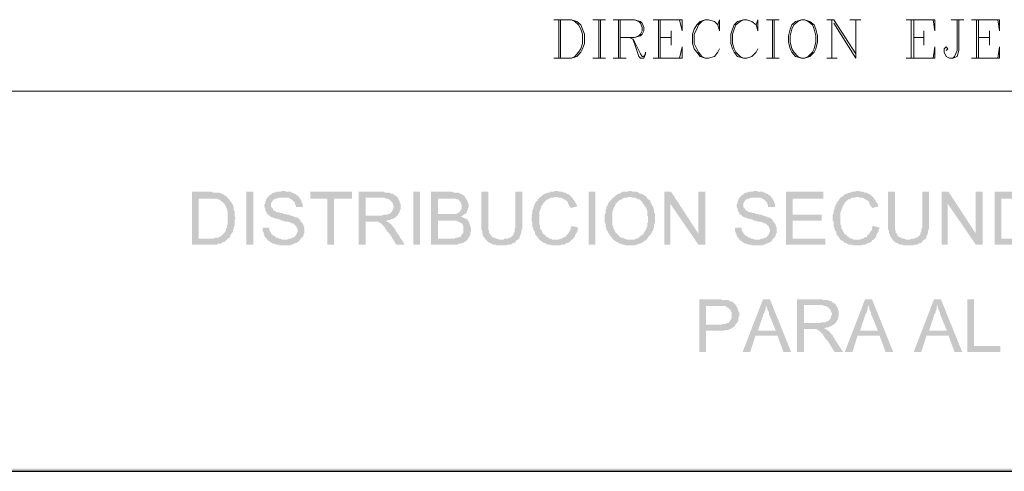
# Model space of a CAD drawing. Header units: millimetres. Extents: x 7 to 3083, y -677 to 294.
# Tile 143 of 256: x 1338 to 1387, y -337 to -314. Entities that reach past the tile are written whole.
import ezdxf

# ---------------------------------------------------------------- set-up
doc = ezdxf.new("R2010")
doc.units = ezdxf.units.MM
for name, color, linetype, lineweight in [('DGE_CONTORNOS', 7, 'Continuous', 0), ('DGE_DATOS', 7, 'Continuous', 0), ('DGE_RELLENO', 7, 'Continuous', 0)]:
    doc.layers.add(name, color=color, linetype=linetype, lineweight=lineweight)

# ---------------------------------------------------------------- blocks, each defined once
blk = doc.blocks.new('DGE_BT_015')
at = {"layer": 'DGE_RELLENO', "true_color": 0x000000}
for points in [[(70.6967, 17.1733), (70.612, 17.1733), (70.5697, 17.131), (70.358, 17.131), (70.2733, 17.0886), (70.231, 17.0886), (70.1463, 17.0463), (70.104, 17.0039), (70.0193, 16.9616), (69.977, 16.9193), (69.9347, 16.8769), (69.8923, 16.7923), (69.85, 16.7923), (69.85, 16.7076), (69.8077, 16.6653), (69.8077, 16.5806), (69.7653, 16.4959), (69.7653, 16.3689), (69.8077, 16.3266), (69.8077, 16.2419), (69.85, 16.1573), (69.85, 16.115), (69.8923, 16.115), (69.8923, 16.0303), (69.977, 15.988), (70.0193, 15.9456), (70.0617, 15.9033), (70.1463, 15.8609), (70.1887, 15.8609), (70.2733, 15.8186), (70.3157, 15.8186), (70.4003, 15.7763), (70.485, 15.7763), (70.5697, 15.7339), (70.6543, 15.6916), (70.6967, 15.6916), (70.8237, 15.6493), (70.9507, 15.6493), (71.0353, 15.607), (71.0777, 15.607), (71.12, 15.5646), (71.2047, 15.5646), (71.247, 15.5223), (71.2893, 15.4799), (71.3317, 15.4376), (71.374, 15.3953), (71.374, 15.3529), (71.4163, 15.2683), (71.4163, 15.1413), (71.374, 15.0566), (71.3317, 14.972), (71.2893, 14.9296), (71.247, 14.8873), (71.2047, 14.8449), (71.12, 14.8449), (71.0777, 14.8026), (70.993, 14.8026), (70.9083, 14.7603), (69.8923, 14.7603), (69.9347, 14.7179), (70.0193, 14.6756), (70.0617, 14.6333), (70.1463, 14.5909), (70.1887, 14.5486), (70.2733, 14.5486), (70.358, 14.5063), (70.485, 14.5063), (70.5273, 14.464), (70.7813, 14.464), (71.0353, 14.464), (71.0777, 14.5063), (71.1623, 14.5063), (71.2047, 14.5486), (71.2893, 14.5486), (71.2893, 14.5909), (71.374, 14.5909), (71.4163, 14.6333), (71.501, 14.6756), (71.5433, 14.7603), (71.5857, 14.8026), (71.628, 14.8449), (71.6703, 14.8873), (71.7127, 14.972), (71.7127, 15.0143), (71.755, 15.0989), (71.755, 15.3529), (71.7127, 15.4376), (71.7127, 15.4799), (71.6703, 15.5646), (71.628, 15.607), (71.5857, 15.6493), (71.5433, 15.7339), (71.501, 15.7763), (71.4587, 15.8186), (71.374, 15.8609), (71.2893, 15.8609), (71.2893, 15.9033), (71.2047, 15.9033), (71.12, 15.9456), (71.0777, 15.9456), (70.993, 15.988), (70.9083, 15.988), (70.8237, 16.0303), (70.739, 16.0303), (70.6543, 16.0726), (70.5697, 16.0726), (70.485, 16.115), (70.4003, 16.115), (70.3157, 16.1573), (70.2733, 16.1996), (70.231, 16.1996), (70.1887, 16.2419), (70.1887, 16.2843), (70.1463, 16.3266), (70.104, 16.3689), (70.104, 16.5806), (70.1463, 16.623), (70.1887, 16.7076), (70.231, 16.7499), (70.2733, 16.7499), (70.3157, 16.7923), (70.4003, 16.7923), (70.4427, 16.8346), (71.501, 16.8346), (71.4587, 16.9193), (71.374, 16.9616), (71.3317, 17.0039), (71.2893, 17.0463), (71.2047, 17.0463), (71.2047, 17.0886), (71.12, 17.0886), (71.0777, 17.131), (70.866, 17.131), (70.7813, 17.1733)], [(84.2857, 17.1733), (84.201, 17.1733), (84.1587, 17.131), (83.9893, 17.131), (83.947, 17.0886), (83.8623, 17.0886), (83.7777, 17.0463), (83.7353, 17.0463), (83.6507, 17.0039), (83.6083, 16.9616), (83.566, 16.9193), (83.4813, 16.8769), (83.439, 16.8346), (83.3967, 16.7923), (83.3543, 16.7076), (83.312, 16.6653), (83.2697, 16.623), (83.2273, 16.5383), (83.185, 16.4536), (83.185, 16.4113), (83.1427, 16.3266), (83.1427, 16.2843), (83.1003, 16.1996), (83.1003, 16.0726), (83.058, 15.988), (83.058, 15.6916), (83.1003, 15.607), (83.1003, 15.3953), (83.1427, 15.3106), (83.1427, 15.2683), (83.185, 15.1836), (83.2273, 15.1413), (83.2273, 15.0566), (83.2697, 14.972), (83.312, 14.9296), (83.3543, 14.8873), (83.3967, 14.8026), (83.439, 14.7603), (83.4813, 14.7179), (84.2857, 14.7603), (84.074, 14.7603), (84.0317, 14.8026), (83.947, 14.8026), (83.9047, 14.8449), (83.82, 14.8873), (83.7777, 14.9296), (83.7353, 14.972), (83.693, 15.0143), (83.6083, 15.0566), (83.6083, 15.0989), (83.566, 15.1836), (83.5237, 15.2683), (83.4813, 15.3106), (83.4813, 15.4376), (83.439, 15.5223), (83.439, 16.115), (83.4813, 16.1996), (83.4813, 16.2419), (83.5237, 16.3266), (83.5237, 16.3689), (83.566, 16.4536), (83.6083, 16.4959), (83.6507, 16.5806), (83.693, 16.623), (83.7353, 16.6653), (83.7777, 16.7076), (83.82, 16.7499), (83.8623, 16.7499), (83.947, 16.7923), (83.9893, 16.8346), (84.1587, 16.8346), (84.201, 16.8769), (85.0477, 16.8769), (85.0053, 16.9193), (84.963, 16.9616), (84.9207, 17.0039), (84.8783, 17.0039), (84.7937, 17.0463), (84.7513, 17.0886), (84.6667, 17.0886), (84.582, 17.131), (84.455, 17.131), (84.3703, 17.1733)], [(87.9687, 17.1733), (87.884, 17.1733), (87.7993, 17.131), (87.5877, 17.131), (87.503, 17.0886), (87.4607, 17.0463), (87.376, 17.0463), (87.3337, 17.0039), (87.249, 16.9616), (87.2067, 16.9193), (87.1643, 16.8769), (88.011, 16.8769), (88.0957, 16.8346), (88.2227, 16.8346), (88.3073, 16.7923), (88.3497, 16.7499), (88.4343, 16.7499), (88.4767, 16.7076), (88.519, 16.6653), (88.5613, 16.623), (88.6037, 16.5383), (88.646, 16.4959), (88.6883, 16.4113), (88.7307, 16.3689), (88.773, 16.3266), (88.773, 16.2419), (88.8153, 16.1996), (88.8153, 15.9456), (88.8577, 15.9033), (88.8577, 15.6493), (88.8153, 15.5646), (88.8153, 15.4376), (88.773, 15.3529), (88.773, 15.3106), (88.7307, 15.2259), (88.6883, 15.1836), (88.6883, 15.1413), (88.646, 15.0989), (88.6037, 15.0143), (88.519, 14.972), (88.4767, 14.9296), (88.4343, 14.8873), (88.3497, 14.8449), (88.3073, 14.8026), (88.2227, 14.8026), (88.1803, 14.7603), (87.9687, 14.7603), (88.773, 14.7603), (88.8153, 14.8026), (88.8577, 14.8449), (88.9, 14.9296), (88.9423, 14.972), (88.9847, 15.0143), (89.027, 15.0989), (89.0693, 15.1836), (89.1117, 15.2259), (89.1117, 15.3106), (89.154, 15.3529), (89.154, 15.5223), (89.1963, 15.5646), (89.1963, 16.0303), (89.154, 16.115), (89.154, 16.2419), (89.1117, 16.3266), (89.1117, 16.3689), (89.0693, 16.4536), (89.027, 16.4959), (89.027, 16.5383), (88.9847, 16.5806), (88.9847, 16.6653), (88.9423, 16.7076), (88.8577, 16.7499), (88.8153, 16.7923), (88.773, 16.8769), (88.7307, 16.9193), (88.646, 16.9616), (88.6037, 17.0039), (88.5613, 17.0039), (88.519, 17.0463), (88.4343, 17.0463), (88.392, 17.0886), (88.3073, 17.131), (88.0957, 17.131), (88.011, 17.1733)], [(94.1917, 17.1733), (94.107, 17.1733), (94.0647, 17.131), (93.853, 17.131), (93.7683, 17.0886), (93.726, 17.0886), (93.6413, 17.0463), (93.599, 17.0039), (93.5143, 16.9616), (93.472, 16.9193), (93.4297, 16.8769), (93.3873, 16.7923), (93.345, 16.7923), (93.345, 16.7076), (93.3027, 16.6653), (93.3027, 16.5806), (93.2603, 16.4959), (93.2603, 16.3689), (93.3027, 16.3266), (93.3027, 16.2419), (93.345, 16.1573), (93.345, 16.115), (93.3873, 16.115), (93.3873, 16.0303), (93.472, 15.988), (93.5143, 15.9456), (93.5567, 15.9033), (93.6413, 15.8609), (93.6837, 15.8609), (93.7683, 15.8186), (93.8107, 15.8186), (93.8953, 15.7763), (93.98, 15.7763), (94.0647, 15.7339), (94.1493, 15.6916), (94.1917, 15.6916), (94.3187, 15.6493), (94.4457, 15.6493), (94.5303, 15.607), (94.5727, 15.607), (94.615, 15.5646), (94.6997, 15.5646), (94.742, 15.5223), (94.7843, 15.4799), (94.8267, 15.4376), (94.869, 15.3953), (94.869, 15.3529), (94.9113, 15.2683), (94.9113, 15.1413), (94.869, 15.0566), (94.8267, 14.972), (94.7843, 14.9296), (94.742, 14.8873), (94.6997, 14.8449), (94.615, 14.8449), (94.5727, 14.8026), (94.488, 14.8026), (94.4033, 14.7603), (93.3873, 14.7603), (93.4297, 14.7179), (93.5143, 14.6756), (93.5567, 14.6333), (93.6413, 14.5909), (93.6837, 14.5486), (93.7683, 14.5486), (93.853, 14.5063), (93.98, 14.5063), (94.0223, 14.464), (94.2763, 14.464), (94.5303, 14.464), (94.5727, 14.5063), (94.6573, 14.5063), (94.6997, 14.5486), (94.7843, 14.5486), (94.7843, 14.5909), (94.869, 14.5909), (94.9113, 14.6333), (94.996, 14.6756), (95.0383, 14.7603), (95.0807, 14.8026), (95.123, 14.8449), (95.1653, 14.8873), (95.2077, 14.972), (95.2077, 15.0143), (95.25, 15.0989), (95.25, 15.3529), (95.2077, 15.4376), (95.2077, 15.4799), (95.1653, 15.5646), (95.123, 15.607), (95.0807, 15.6493), (95.0383, 15.7339), (94.996, 15.7763), (94.9537, 15.8186), (94.869, 15.8609), (94.7843, 15.8609), (94.7843, 15.9033), (94.6997, 15.9033), (94.615, 15.9456), (94.5727, 15.9456), (94.488, 15.988), (94.4033, 15.988), (94.3187, 16.0303), (94.234, 16.0303), (94.1493, 16.0726), (94.0647, 16.0726), (93.98, 16.115), (93.8953, 16.115), (93.8107, 16.1573), (93.7683, 16.1996), (93.726, 16.1996), (93.6837, 16.2419), (93.6837, 16.2843), (93.6413, 16.3266), (93.599, 16.3689), (93.599, 16.5806), (93.6413, 16.623), (93.6837, 16.7076), (93.726, 16.7499), (93.7683, 16.7499), (93.8107, 16.7923), (93.8953, 16.7923), (93.9377, 16.8346), (94.996, 16.8346), (94.9537, 16.9193), (94.869, 16.9616), (94.8267, 17.0039), (94.7843, 17.0463), (94.6997, 17.0463), (94.6997, 17.0886), (94.615, 17.0886), (94.5727, 17.131), (94.361, 17.131), (94.2763, 17.1733)], [(99.2717, 17.1733), (99.187, 17.1733), (99.1447, 17.131), (98.9753, 17.131), (98.933, 17.0886), (98.8483, 17.0886), (98.7637, 17.0463), (98.7213, 17.0463), (98.6367, 17.0039), (98.5943, 16.9616), (98.552, 16.9193), (98.4673, 16.8769), (98.425, 16.8346), (98.3827, 16.7923), (98.3403, 16.7076), (98.298, 16.6653), (98.2557, 16.623), (98.2133, 16.5383), (98.171, 16.4536), (98.171, 16.4113), (98.1287, 16.3266), (98.1287, 16.2843), (98.0863, 16.1996), (98.0863, 16.0726), (98.044, 15.988), (98.044, 15.6916), (98.0863, 15.607), (98.0863, 15.3953), (98.1287, 15.3106), (98.1287, 15.2683), (98.171, 15.1836), (98.2133, 15.1413), (98.2133, 15.0566), (98.2557, 14.972), (98.298, 14.9296), (98.3403, 14.8873), (98.3827, 14.8026), (98.425, 14.7603), (98.4673, 14.7179), (99.2717, 14.7603), (99.06, 14.7603), (99.0177, 14.8026), (98.933, 14.8026), (98.8907, 14.8449), (98.806, 14.8873), (98.7637, 14.9296), (98.7213, 14.972), (98.679, 15.0143), (98.5943, 15.0566), (98.5943, 15.0989), (98.552, 15.1836), (98.5097, 15.2683), (98.4673, 15.3106), (98.4673, 15.4376), (98.425, 15.5223), (98.425, 16.115), (98.4673, 16.1996), (98.4673, 16.2419), (98.5097, 16.3266), (98.5097, 16.3689), (98.552, 16.4536), (98.5943, 16.4959), (98.6367, 16.5806), (98.679, 16.623), (98.7213, 16.6653), (98.7637, 16.7076), (98.806, 16.7499), (98.8483, 16.7499), (98.933, 16.7923), (98.9753, 16.8346), (99.1447, 16.8346), (99.187, 16.8769), (100.0337, 16.8769), (99.9913, 16.9193), (99.949, 16.9616), (99.9067, 17.0039), (99.8643, 17.0039), (99.7797, 17.0463), (99.7373, 17.0886), (99.6527, 17.0886), (99.568, 17.131), (99.441, 17.131), (99.3563, 17.1733)], [(67.056, 17.131), (66.167, 17.131), (66.167, 14.5063), (67.3947, 14.5063), (67.437, 14.5486), (67.564, 14.5486), (67.6487, 14.5909), (67.691, 14.6333), (67.7757, 14.6333), (67.818, 14.6756), (67.8603, 14.7179), (67.9027, 14.7603), (67.945, 14.8026), (66.5057, 14.8026), (66.5057, 16.7923), (67.056, 16.7923), (67.945, 16.8346), (67.9027, 16.8769), (67.8603, 16.9193), (67.7757, 16.9616), (67.7333, 17.0039), (67.6487, 17.0463), (67.6063, 17.0463), (67.5217, 17.0886), (67.2253, 17.0886), (67.1407, 17.131)], [(67.945, 16.8346), (67.056, 16.7923), (67.3947, 16.7923), (67.437, 16.7499), (67.5217, 16.7499), (67.564, 16.7076), (67.6063, 16.6653), (67.691, 16.623), (67.7333, 16.5806), (67.7757, 16.5383), (67.818, 16.4536), (67.8603, 16.4113), (67.8603, 16.3689), (67.9027, 16.2843), (67.9027, 16.2419), (67.945, 16.1573), (67.945, 15.5223), (67.9027, 15.4376), (67.9027, 15.3106), (67.8603, 15.3106), (67.8603, 15.2259), (67.818, 15.1413), (67.7757, 15.0989), (67.7333, 15.0566), (67.691, 15.0143), (67.6487, 14.972), (67.6063, 14.9296), (67.5217, 14.8873), (67.437, 14.8449), (67.31, 14.8449), (67.2253, 14.8026), (66.5057, 14.8026), (67.945, 14.8026), (68.0297, 14.8449), (68.072, 14.9296), (68.072, 14.972), (68.1143, 15.0143), (68.1567, 15.0989), (68.199, 15.1413), (68.199, 15.2259), (68.2413, 15.3106), (68.2413, 15.3953), (68.2837, 15.4376), (68.2837, 15.7339), (68.326, 15.8186), (68.326, 15.8609), (68.2837, 15.9456), (68.2837, 16.1573), (68.2413, 16.2419), (68.2413, 16.3689), (68.199, 16.4536), (68.199, 16.4959), (68.1567, 16.5383), (68.1143, 16.623), (68.072, 16.6653), (68.0297, 16.7499), (67.9873, 16.7923)], [(68.8763, 17.131), (69.215, 17.131), (69.215, 14.5063), (68.8763, 14.5063), (68.8763, 17.131)], [(71.501, 16.8346), (70.6967, 16.8346), (70.993, 16.8346), (71.0353, 16.7923), (71.12, 16.7499), (71.1623, 16.7076), (71.2047, 16.6653), (71.247, 16.623), (71.2893, 16.5806), (71.2893, 16.4959), (71.3317, 16.4536), (71.3317, 16.3689), (71.6703, 16.3689), (71.6703, 16.5383), (71.628, 16.5806), (71.628, 16.6653), (71.5857, 16.7076), (71.5433, 16.7923)], [(74.1257, 17.131), (72.0513, 17.131), (72.0513, 16.7923), (72.898, 16.7923), (72.898, 14.5063), (73.2367, 14.5063), (73.2367, 16.7923), (74.1257, 16.7923)], [(75.6073, 17.131), (74.4643, 17.131), (74.4643, 14.5063), (74.803, 14.5063), (74.803, 15.6493), (75.184, 15.6493), (75.819, 15.6916), (75.8613, 15.6916), (75.946, 15.7339), (76.0307, 15.7339), (76.073, 15.7763), (76.1577, 15.7763), (76.2, 15.8186), (76.2847, 15.8609), (76.327, 15.9033), (76.3693, 15.9456), (74.803, 15.9456), (74.803, 16.8346), (75.6073, 16.8346), (76.3693, 16.8769), (76.327, 16.9193), (76.2423, 16.9616), (76.2, 17.0039), (76.1577, 17.0463), (76.073, 17.0463), (75.9883, 17.0886), (75.7767, 17.0886), (75.692, 17.131)], [(76.3693, 16.8769), (75.6073, 16.8346), (75.7343, 16.8346), (75.819, 16.7923), (75.9037, 16.7923), (75.946, 16.7499), (75.9883, 16.7499), (76.0307, 16.7076), (76.073, 16.6653), (76.1153, 16.623), (76.1577, 16.5383), (76.1577, 16.4959), (76.2, 16.4113), (76.2, 16.3689), (76.1577, 16.2843), (76.1577, 16.2419), (76.1153, 16.1573), (76.073, 16.115), (76.0307, 16.0726), (75.9883, 16.0303), (75.9037, 16.0303), (75.9037, 15.988), (75.692, 15.988), (75.6073, 15.9456), (74.803, 15.9456), (76.3693, 15.9456), (76.4117, 15.988), (76.454, 16.0726), (76.4963, 16.115), (76.4963, 16.1996), (76.5387, 16.2419), (76.5387, 16.5383), (76.4963, 16.5806), (76.4963, 16.6653), (76.454, 16.7499), (76.4117, 16.7923), (76.4117, 16.8346)], [(77.1737, 17.131), (77.5123, 17.131), (77.5123, 14.5063), (77.1737, 14.5063), (77.1737, 17.131)], [(79.0363, 17.131), (78.0627, 17.131), (78.0627, 14.5063), (79.375, 14.5063), (79.4173, 14.5486), (79.502, 14.5486), (79.5867, 14.5909), (79.6713, 14.5909), (79.7137, 14.6333), (79.756, 14.6756), (79.7983, 14.6756), (79.8407, 14.7179), (79.883, 14.8026), (78.4013, 14.8026), (78.4013, 15.6916), (79.0363, 15.6916), (79.883, 15.7339), (79.7983, 15.7763), (79.756, 15.8186), (79.7137, 15.8186), (79.629, 15.8609), (79.5443, 15.9033), (79.629, 15.9456), (79.6713, 15.988), (78.4013, 16.0303), (78.4013, 16.7923), (79.7983, 16.7923), (79.756, 16.8769), (79.7137, 16.9193), (79.6713, 16.9616), (79.5867, 17.0039), (79.5443, 17.0463), (79.502, 17.0463), (79.4173, 17.0886), (79.2057, 17.0886), (79.121, 17.131)], [(79.7983, 16.7923), (78.9517, 16.7923), (79.2903, 16.7923), (79.3327, 16.7499), (79.4173, 16.7499), (79.4597, 16.7076), (79.502, 16.623), (79.5443, 16.623), (79.5443, 16.5383), (79.5867, 16.4959), (79.5867, 16.2843), (79.5443, 16.2419), (79.502, 16.1573), (79.4597, 16.115), (79.375, 16.0726), (79.3327, 16.0303), (78.4013, 16.0303), (79.6713, 15.988), (79.756, 16.0303), (79.7983, 16.0726), (79.8407, 16.115), (79.8407, 16.1573), (79.883, 16.2419), (79.883, 16.2843), (79.9253, 16.3689), (79.9253, 16.5383), (79.883, 16.5806), (79.883, 16.6653), (79.8407, 16.7076), (79.7983, 16.7923)], [(80.899, 17.131), (80.5603, 17.131), (80.5603, 15.2683), (80.6027, 15.1836), (80.6027, 15.0566), (80.645, 15.0143), (80.645, 14.9296), (80.6873, 14.8873), (80.7297, 14.8449), (80.772, 14.7603), (81.534, 14.7603), (81.4493, 14.7603), (81.3647, 14.8026), (81.28, 14.8026), (81.2377, 14.8449), (81.1953, 14.8449), (81.1107, 14.8873), (81.0683, 14.9296), (81.026, 14.972), (80.9837, 15.0566), (80.9413, 15.0989), (80.9413, 15.2259), (80.899, 15.2683), (80.899, 15.607)], [(82.5923, 17.131), (82.2537, 17.131), (82.2537, 15.3529), (82.2113, 15.2683), (82.2113, 15.1413), (82.169, 15.0989), (82.169, 15.0143), (82.1267, 14.972), (82.0843, 14.9296), (82.042, 14.8873), (81.9997, 14.8449), (81.915, 14.8449), (81.8727, 14.8026), (81.7033, 14.8026), (81.661, 14.7603), (80.772, 14.7603), (80.8143, 14.7179), (80.8567, 14.6756), (80.899, 14.6333), (80.9837, 14.5909), (81.026, 14.5909), (81.0683, 14.5486), (81.153, 14.5063), (81.28, 14.5063), (81.3223, 14.464), (81.788, 14.464), (81.8727, 14.5063), (81.9997, 14.5063), (82.0843, 14.5486), (82.1267, 14.5909), (82.2113, 14.5909), (82.2537, 14.6333), (82.296, 14.7179), (82.3807, 14.7603), (82.423, 14.8026), (82.4653, 14.8449), (82.4653, 14.9296), (82.5077, 14.972), (82.5077, 15.0143), (82.55, 15.0989), (82.55, 15.2259), (82.5923, 15.2683), (82.5923, 15.607)], [(85.0477, 16.8769), (84.2857, 16.8769), (84.328, 16.8769), (84.4127, 16.8346), (84.5397, 16.8346), (84.6243, 16.7923), (84.6667, 16.7499), (84.709, 16.7499), (84.7513, 16.7076), (84.836, 16.6653), (84.8783, 16.5806), (84.8783, 16.5383), (84.9207, 16.4536), (84.963, 16.4113), (85.0053, 16.3266), (85.344, 16.4113), (85.3017, 16.4536), (85.3017, 16.4959), (85.2593, 16.5806), (85.217, 16.623), (85.1747, 16.7076), (85.1323, 16.7499), (85.09, 16.8346)], [(85.8943, 17.131), (86.233, 17.131), (86.233, 14.5063), (85.8943, 14.5063), (85.8943, 17.131)], [(87.1643, 16.8769), (87.122, 16.8346), (87.0373, 16.7923), (87.0373, 16.7499), (86.995, 16.7076), (86.9527, 16.6653), (86.9103, 16.623), (86.868, 16.5383), (86.868, 16.4959), (86.8257, 16.4536), (86.7833, 16.3689), (86.7833, 16.2843), (86.741, 16.2419), (86.741, 16.0726), (86.6987, 16.0303), (86.6987, 15.607), (86.741, 15.5223), (86.741, 15.3953), (86.7833, 15.3106), (86.7833, 15.2683), (86.8257, 15.1836), (86.868, 15.1413), (86.868, 15.0989), (86.9103, 15.0566), (86.9527, 14.972), (86.995, 14.9296), (87.0373, 14.8873), (87.0797, 14.8026), (87.122, 14.7603), (87.1643, 14.7179), (87.249, 14.6756), (87.2913, 14.6333), (87.3337, 14.6333), (87.376, 14.5909), (87.4607, 14.5486), (87.503, 14.5486), (87.5877, 14.5063), (87.6723, 14.5063), (87.7147, 14.464), (87.9687, 14.464), (88.1803, 14.464), (88.265, 14.5063), (88.3073, 14.5063), (88.392, 14.5486), (88.4343, 14.5486), (88.519, 14.5909), (88.6037, 14.6333), (88.646, 14.6756), (88.7307, 14.7179), (88.773, 14.7603), (87.7993, 14.7603), (87.7147, 14.8026), (87.6723, 14.8026), (87.5877, 14.8449), (87.5453, 14.8449), (87.4607, 14.8873), (87.4183, 14.9296), (87.376, 14.972), (87.3337, 15.0143), (87.2913, 15.0566), (87.249, 15.0989), (87.2067, 15.1413), (87.2067, 15.1836), (87.1643, 15.2683), (87.122, 15.3106), (87.122, 15.3953), (87.0797, 15.4799), (87.0797, 16.1573), (87.122, 16.2419), (87.122, 16.2843), (87.1643, 16.3689), (87.2067, 16.4113), (87.2067, 16.4536), (87.249, 16.5383), (87.2913, 16.5806), (87.3337, 16.623), (87.376, 16.6653), (87.4183, 16.7076), (87.503, 16.7499), (87.5453, 16.7499), (87.5877, 16.7923), (87.6723, 16.8346), (87.7993, 16.8346), (87.884, 16.8769), (87.9687, 16.8769)], [(90.0007, 17.131), (89.662, 17.131), (89.662, 14.5063), (89.9583, 14.5063), (89.9583, 16.5383)], [(90.0007, 17.131), (89.9583, 16.5383), (91.3553, 14.5063), (91.3553, 15.0566)], [(91.694, 17.131), (91.3553, 17.131), (91.3553, 14.5063), (91.694, 14.5063)], [(94.996, 16.8346), (94.1917, 16.8346), (94.488, 16.8346), (94.5303, 16.7923), (94.615, 16.7499), (94.6573, 16.7076), (94.6997, 16.6653), (94.742, 16.623), (94.7843, 16.5806), (94.7843, 16.4959), (94.8267, 16.4536), (94.8267, 16.3689), (95.1653, 16.3689), (95.1653, 16.5383), (95.123, 16.5806), (95.123, 16.6653), (95.0807, 16.7076), (95.0383, 16.7923)], [(97.5783, 17.131), (95.7157, 17.131), (95.7157, 14.5063), (97.663, 14.5063), (97.663, 14.8026), (96.0543, 14.8026), (96.0543, 15.6916), (97.4937, 15.6916), (97.4937, 15.988), (96.0543, 15.988), (96.0543, 16.7923), (97.5783, 16.7923)], [(100.0337, 16.8769), (99.2717, 16.8769), (99.314, 16.8769), (99.3987, 16.8346), (99.5257, 16.8346), (99.6103, 16.7923), (99.6527, 16.7499), (99.695, 16.7499), (99.7373, 16.7076), (99.822, 16.6653), (99.8643, 16.5806), (99.8643, 16.5383), (99.9067, 16.4536), (99.949, 16.4113), (99.9913, 16.3266), (100.33, 16.4113), (100.2877, 16.4536), (100.2877, 16.4959), (100.2453, 16.5806), (100.203, 16.623), (100.1607, 16.7076), (100.1183, 16.7499), (100.076, 16.8346)], [(101.1343, 17.131), (100.7957, 17.131), (100.7957, 15.2683), (100.838, 15.1836), (100.838, 15.0566), (100.8803, 15.0143), (100.8803, 14.9296), (100.9227, 14.8873), (100.965, 14.8449), (101.0073, 14.7603), (101.7693, 14.7603), (101.6847, 14.7603), (101.6, 14.8026), (101.5153, 14.8026), (101.473, 14.8449), (101.4307, 14.8449), (101.346, 14.8873), (101.3037, 14.9296), (101.2613, 14.972), (101.219, 15.0566), (101.1767, 15.0989), (101.1767, 15.2259), (101.1343, 15.2683), (101.1343, 15.607)], [(102.8277, 17.131), (102.489, 17.131), (102.489, 15.3529), (102.4467, 15.2683), (102.4467, 15.1413), (102.4043, 15.0989), (102.4043, 15.0143), (102.362, 14.972), (102.3197, 14.9296), (102.2773, 14.8873), (102.235, 14.8449), (102.1503, 14.8449), (102.108, 14.8026), (101.9387, 14.8026), (101.8963, 14.7603), (101.0073, 14.7603), (101.0497, 14.7179), (101.092, 14.6756), (101.1343, 14.6333), (101.219, 14.5909), (101.2613, 14.5909), (101.3037, 14.5486), (101.3883, 14.5063), (101.5153, 14.5063), (101.5577, 14.464), (102.0233, 14.464), (102.108, 14.5063), (102.235, 14.5063), (102.3197, 14.5486), (102.362, 14.5909), (102.4467, 14.5909), (102.489, 14.6333), (102.5313, 14.7179), (102.616, 14.7603), (102.6583, 14.8026), (102.7007, 14.8449), (102.7007, 14.9296), (102.743, 14.972), (102.743, 15.0143), (102.7853, 15.0989), (102.7853, 15.2259), (102.8277, 15.2683), (102.8277, 15.607)], [(103.8013, 17.131), (103.4627, 17.131), (103.4627, 14.5063), (103.759, 14.5063), (103.759, 16.5383)], [(103.8013, 17.131), (103.759, 16.5383), (105.156, 14.5063), (105.156, 15.0566)], [(105.4947, 17.131), (105.156, 17.131), (105.156, 14.5063), (105.4947, 14.5063)], [(106.9763, 17.131), (106.0873, 17.131), (106.0873, 14.5063), (107.315, 14.5063), (107.3573, 14.5486), (107.4843, 14.5486), (107.569, 14.5909), (107.6113, 14.6333), (107.696, 14.6333), (107.7383, 14.6756), (107.7807, 14.7179), (107.823, 14.7603), (107.8653, 14.8026), (106.426, 14.8026), (106.426, 16.7923), (106.9763, 16.7923), (107.8653, 16.8346), (107.823, 16.8769), (107.7807, 16.9193), (107.696, 16.9616), (107.6537, 17.0039), (107.569, 17.0463), (107.5267, 17.0463), (107.442, 17.0886), (107.1457, 17.0886), (107.061, 17.131)], [(107.8653, 16.8346), (106.9763, 16.7923), (107.315, 16.7923), (107.3573, 16.7499), (107.442, 16.7499), (107.4843, 16.7076), (107.5267, 16.6653), (107.6113, 16.623), (107.6537, 16.5806), (107.696, 16.5383), (107.7383, 16.4536), (107.7807, 16.4113), (107.7807, 16.3689), (107.823, 16.2843), (107.823, 16.2419), (107.8653, 16.1573), (107.8653, 15.5223), (107.823, 15.4376), (107.823, 15.3106), (107.7807, 15.3106), (107.7807, 15.2259), (107.7383, 15.1413), (107.696, 15.0989), (107.6537, 15.0566), (107.6113, 15.0143), (107.569, 14.972), (107.5267, 14.9296), (107.442, 14.8873), (107.3573, 14.8449), (107.2303, 14.8449), (107.1457, 14.8026), (106.426, 14.8026), (107.8653, 14.8026), (107.95, 14.8449), (107.9923, 14.9296), (107.9923, 14.972), (108.0347, 15.0143), (108.077, 15.0989), (108.1193, 15.1413), (108.1193, 15.2259), (108.1617, 15.3106), (108.1617, 15.3953), (108.204, 15.4376), (108.204, 15.7339), (108.2463, 15.8186), (108.2463, 15.8609), (108.204, 15.9456), (108.204, 16.1573), (108.1617, 16.2419), (108.1617, 16.3689), (108.1193, 16.4536), (108.1193, 16.4959), (108.077, 16.5383), (108.0347, 16.623), (107.9923, 16.6653), (107.95, 16.7499), (107.9077, 16.7923)], [(75.819, 15.6916), (75.184, 15.6493), (75.438, 15.6493), (75.4803, 15.607), (75.565, 15.5646), (75.6073, 15.5223), (75.6497, 15.4799), (75.7343, 15.3953), (75.7767, 15.3529), (75.7767, 15.3106), (75.819, 15.2683), (75.8613, 15.1836), (75.9037, 15.1413), (75.9883, 15.0566), (76.327, 14.5063), (76.7503, 14.5063), (76.2847, 15.2259), (76.2423, 15.3106), (76.2, 15.3529), (76.1577, 15.3953), (76.1153, 15.4799), (76.073, 15.5223), (76.0307, 15.5646), (75.9883, 15.5646), (75.946, 15.607), (75.8613, 15.6493)], [(79.883, 15.7339), (79.0363, 15.6916), (79.3327, 15.6916), (79.4173, 15.6493), (79.4597, 15.6493), (79.502, 15.607), (79.5867, 15.5646), (79.629, 15.5223), (79.629, 15.4799), (79.6713, 15.3953), (79.6713, 15.0989), (79.629, 15.0566), (79.5867, 15.0143), (79.5443, 14.9296), (79.502, 14.8873), (79.4597, 14.8873), (79.375, 14.8449), (79.2903, 14.8449), (79.248, 14.8026), (78.4013, 14.8026), (79.883, 14.8026), (79.9253, 14.8449), (79.9677, 14.9296), (80.01, 14.972), (80.01, 15.0989), (80.0523, 15.1836), (80.0523, 15.3106), (80.01, 15.3953), (80.01, 15.4799), (79.9677, 15.5223), (79.9677, 15.607), (79.9253, 15.6493)], [(70.0193, 15.3529), (69.6807, 15.3529), (69.6807, 15.1836), (69.723, 15.1413), (69.723, 15.0566), (69.7653, 15.0143), (69.7653, 14.9296), (69.8077, 14.8873), (69.85, 14.8449), (69.8923, 14.7603), (70.7813, 14.7603), (70.6543, 14.7603), (70.5697, 14.8026), (70.485, 14.8026), (70.4427, 14.8449), (70.358, 14.8449), (70.3157, 14.8873), (70.2733, 14.9296), (70.1887, 14.972), (70.1463, 15.0143), (70.104, 15.0566), (70.104, 15.0989), (70.0617, 15.1413), (70.0193, 15.2259), (70.0193, 15.3106)], [(85.0477, 15.4376), (85.0477, 15.3953), (85.0053, 15.3529), (85.0053, 15.2683), (84.963, 15.1836), (84.9207, 15.1413), (84.8783, 15.0566), (84.836, 15.0143), (84.7937, 14.972), (84.7513, 14.9296), (84.7513, 14.8873), (84.6667, 14.8873), (84.6243, 14.8449), (84.5397, 14.8026), (84.4973, 14.8026), (84.4127, 14.7603), (84.2857, 14.7603), (83.4813, 14.7179), (83.566, 14.6756), (83.6083, 14.6333), (83.6507, 14.5909), (83.7353, 14.5909), (83.7777, 14.5486), (83.8623, 14.5063), (83.9893, 14.5063), (84.074, 14.464), (84.455, 14.464), (84.5397, 14.5063), (84.6667, 14.5063), (84.7513, 14.5486), (84.7937, 14.5909), (84.8783, 14.5909), (84.9207, 14.6333), (85.0053, 14.6756), (85.0053, 14.7179), (85.09, 14.7603), (85.1323, 14.8026), (85.1747, 14.8449), (85.217, 14.9296), (85.217, 14.972), (85.2593, 15.0566), (85.3017, 15.0989), (85.344, 15.1836), (85.344, 15.2683), (85.3863, 15.3529)], [(93.5143, 15.3529), (93.1757, 15.3529), (93.1757, 15.1836), (93.218, 15.1413), (93.218, 15.0566), (93.2603, 15.0143), (93.2603, 14.9296), (93.3027, 14.8873), (93.345, 14.8449), (93.3873, 14.7603), (94.2763, 14.7603), (94.1493, 14.7603), (94.0647, 14.8026), (93.98, 14.8026), (93.9377, 14.8449), (93.853, 14.8449), (93.8107, 14.8873), (93.7683, 14.9296), (93.6837, 14.972), (93.6413, 15.0143), (93.599, 15.0566), (93.599, 15.0989), (93.5567, 15.1413), (93.5143, 15.2259), (93.5143, 15.3106)], [(100.0337, 15.4376), (100.0337, 15.3953), (99.9913, 15.3529), (99.9913, 15.2683), (99.949, 15.1836), (99.9067, 15.1413), (99.8643, 15.0566), (99.822, 15.0143), (99.7797, 14.972), (99.7373, 14.9296), (99.7373, 14.8873), (99.6527, 14.8873), (99.6103, 14.8449), (99.5257, 14.8026), (99.4833, 14.8026), (99.3987, 14.7603), (99.2717, 14.7603), (98.4673, 14.7179), (98.552, 14.6756), (98.5943, 14.6333), (98.6367, 14.5909), (98.7213, 14.5909), (98.7637, 14.5486), (98.8483, 14.5063), (98.9753, 14.5063), (99.06, 14.464), (99.441, 14.464), (99.5257, 14.5063), (99.6527, 14.5063), (99.7373, 14.5486), (99.7797, 14.5909), (99.8643, 14.5909), (99.9067, 14.6333), (99.9913, 14.6756), (99.9913, 14.7179), (100.076, 14.7603), (100.1183, 14.8026), (100.1607, 14.8449), (100.203, 14.9296), (100.203, 14.972), (100.2453, 15.0566), (100.2877, 15.0989), (100.33, 15.1836), (100.33, 15.2683), (100.3723, 15.3529)], [(92.3713, 11.797), (91.3977, 11.797), (91.3977, 9.1723), (91.7363, 9.1723), (91.7363, 10.2306), (92.6253, 10.2306), (92.71, 10.273), (92.837, 10.273), (92.9217, 10.3153), (92.964, 10.3153), (93.0063, 10.3576), (93.091, 10.3999), (93.1333, 10.4423), (93.1757, 10.4423), (93.1757, 10.4846), (91.7363, 10.5269), (91.7363, 11.4583), (92.4137, 11.4583), (93.218, 11.5006), (93.1757, 11.5429), (93.1333, 11.5853), (93.091, 11.6276), (93.0487, 11.6699), (92.964, 11.6699), (92.9217, 11.7123), (92.837, 11.7546), (92.7523, 11.7546), (92.5407, 11.7546), (92.456, 11.797)], [(94.9113, 11.797), (94.5727, 11.797), (93.5567, 9.1723), (93.9377, 9.1723), (94.1917, 9.9766), (95.2923, 9.9766), (94.3187, 10.2306), (94.5727, 10.9926), (94.5727, 11.0349), (94.615, 11.0773), (94.6573, 11.1619), (94.6573, 11.2043), (94.6997, 11.289), (94.6997, 11.4159), (94.742, 11.5006)], [(94.9113, 11.797), (94.742, 11.5006), (94.742, 11.4159), (94.7843, 11.3313), (94.7843, 11.289), (94.8267, 11.2043), (94.869, 11.1196), (94.869, 11.0349), (94.9113, 10.9503), (95.2077, 10.2306), (94.3187, 10.2306), (95.2923, 9.9766), (95.5887, 9.1723), (95.9697, 9.1723)], [(97.409, 11.797), (96.266, 11.797), (96.266, 9.1723), (96.6047, 9.1723), (96.6047, 10.3153), (96.9857, 10.3153), (97.6207, 10.3576), (97.663, 10.3576), (97.7477, 10.3999), (97.8323, 10.3999), (97.8747, 10.4423), (97.9593, 10.4423), (98.0017, 10.4846), (98.0863, 10.5269), (98.1287, 10.5693), (98.171, 10.6116), (96.6047, 10.6116), (96.6047, 11.5006), (97.409, 11.5006), (98.171, 11.5429), (98.1287, 11.5853), (98.044, 11.6276), (98.0017, 11.6699), (97.9593, 11.7123), (97.8747, 11.7123), (97.79, 11.7546), (97.5783, 11.7546), (97.4937, 11.797)], [(99.9913, 11.797), (99.6527, 11.797), (98.6367, 9.1723), (99.0177, 9.1723), (99.2717, 9.9766), (100.3723, 9.9766), (99.3987, 10.2306), (99.6527, 10.9926), (99.6527, 11.0349), (99.695, 11.0773), (99.7373, 11.1619), (99.7373, 11.2043), (99.7797, 11.289), (99.7797, 11.4159), (99.822, 11.5006)], [(99.9913, 11.797), (99.822, 11.5006), (99.822, 11.4159), (99.8643, 11.3313), (99.8643, 11.289), (99.9067, 11.2043), (99.949, 11.1196), (99.949, 11.0349), (99.9913, 10.9503), (100.2877, 10.2306), (99.3987, 10.2306), (100.3723, 9.9766), (100.6687, 9.1723), (101.0497, 9.1723)], [(103.4203, 11.797), (103.0817, 11.797), (102.0657, 9.1723), (102.4467, 9.1723), (102.7007, 9.9766), (103.8013, 9.9766), (102.8277, 10.2306), (103.0817, 10.9926), (103.0817, 11.0349), (103.124, 11.0773), (103.1663, 11.1619), (103.1663, 11.2043), (103.2087, 11.289), (103.2087, 11.4159), (103.251, 11.5006)], [(103.4203, 11.797), (103.251, 11.5006), (103.251, 11.4159), (103.2933, 11.3313), (103.2933, 11.289), (103.3357, 11.2043), (103.378, 11.1196), (103.378, 11.0349), (103.4203, 10.9503), (103.7167, 10.2306), (102.8277, 10.2306), (103.8013, 9.9766), (104.0977, 9.1723), (104.4787, 9.1723)], [(105.0713, 11.797), (104.7327, 11.797), (104.7327, 9.1723), (106.3837, 9.1723), (106.3837, 9.4686), (105.0713, 9.4686)], [(93.218, 11.5006), (92.4137, 11.4583), (92.71, 11.4583), (92.7523, 11.4159), (92.837, 11.3736), (92.8793, 11.3313), (92.9217, 11.289), (92.964, 11.2466), (93.0063, 11.1619), (93.0063, 10.8233), (92.964, 10.781), (92.9217, 10.6963), (92.8793, 10.6539), (92.837, 10.6116), (92.7947, 10.6116), (92.71, 10.5693), (92.583, 10.5693), (92.4983, 10.5269), (91.7363, 10.5269), (93.1757, 10.4846), (93.218, 10.5693), (93.2603, 10.6116), (93.3027, 10.6539), (93.345, 10.7386), (93.345, 10.8656), (93.3873, 10.9503), (93.3873, 11.1196), (93.345, 11.1619), (93.345, 11.2466), (93.3027, 11.3313), (93.3027, 11.3736), (93.2603, 11.4159)], [(98.171, 11.5429), (97.409, 11.5006), (97.536, 11.5006), (97.6207, 11.4583), (97.7053, 11.4583), (97.7477, 11.4159), (97.79, 11.4159), (97.8323, 11.3736), (97.8747, 11.3313), (97.917, 11.289), (97.9593, 11.2043), (97.9593, 11.1619), (98.0017, 11.0773), (98.0017, 11.0349), (97.9593, 10.9503), (97.9593, 10.9079), (97.917, 10.8233), (97.8747, 10.781), (97.8323, 10.7386), (97.79, 10.6963), (97.7053, 10.6963), (97.7053, 10.6539), (97.4937, 10.6539), (97.409, 10.6116), (96.6047, 10.6116), (98.171, 10.6116), (98.2133, 10.6539), (98.2557, 10.7386), (98.298, 10.781), (98.298, 10.8656), (98.3403, 10.9079), (98.3403, 11.2043), (98.298, 11.2466), (98.298, 11.3313), (98.2557, 11.4159), (98.2133, 11.4583), (98.2133, 11.5006)], [(97.6207, 10.3576), (96.9857, 10.3153), (97.2397, 10.3153), (97.282, 10.273), (97.3667, 10.2306), (97.409, 10.1883), (97.4513, 10.1459), (97.536, 10.0613), (97.5783, 10.0189), (97.5783, 9.9766), (97.6207, 9.9343), (97.663, 9.8496), (97.7053, 9.8073), (97.79, 9.7226), (98.1287, 9.1723), (98.552, 9.1723), (98.0863, 9.8919), (98.044, 9.9766), (98.0017, 10.0189), (97.9593, 10.0613), (97.917, 10.1459), (97.8747, 10.1883), (97.8323, 10.2306), (97.79, 10.2306), (97.7477, 10.273), (97.663, 10.3153)], [(201.9723, 3.2456), (201.8453, 3.3726), (23.5797, 3.2456)], [(201.8453, 3.3726), (23.5797, 3.2456), (23.7067, 3.3726)]]:
    blk.add_hatch(color=7, dxfattribs=at).paths.add_polyline_path(points, flags=0)
at = {"layer": 'DGE_CONTORNOS', "lineweight": 5}
for points in [[(84.1587, 25.6823), (85.0477, 25.6823), (85.3017, 25.5976), (85.5133, 25.4283), (85.598, 25.2166), (85.6827, 24.9626), (85.6827, 24.497), (85.598, 24.2429), (85.5133, 24.0736), (85.3017, 23.8619), (85.0477, 23.7773), (84.1587, 23.7773)], [(84.4127, 25.6823), (84.4127, 23.7773)], [(84.4973, 25.6823), (84.4973, 23.7773)], [(85.0477, 25.6823), (85.217, 25.5976), (85.3863, 25.4283), (85.5133, 25.2166), (85.598, 24.9626), (85.598, 24.497), (85.5133, 24.2429), (85.3863, 24.0736), (85.217, 23.8619), (85.0477, 23.7773)], [(86.106, 25.6823), (86.741, 25.6823)], [(86.4023, 25.6823), (86.4023, 23.7773)], [(86.487, 25.6823), (86.487, 23.7773)], [(87.122, 25.6823), (88.1803, 25.6823), (88.4767, 25.5976), (88.5613, 25.513), (88.646, 25.3013), (88.646, 25.132), (88.5613, 24.9626), (88.4767, 24.8779), (88.1803, 24.7933), (87.4607, 24.7933)], [(87.376, 25.6823), (87.376, 23.7773)], [(87.4607, 25.6823), (87.4607, 23.7773)], [(88.1803, 25.6823), (88.392, 25.5976), (88.4767, 25.513), (88.5613, 25.3013), (88.5613, 25.132), (88.4767, 24.9626), (88.392, 24.8779), (88.1803, 24.7933)], [(89.1117, 25.6823), (90.551, 25.6823), (90.551, 25.132), (90.424, 25.6823)], [(89.3657, 25.6823), (89.3657, 23.7773)], [(89.4503, 25.6823), (89.4503, 23.7773)], [(92.329, 25.4283), (92.4137, 25.132), (92.4137, 25.6823), (92.329, 25.4283), (92.1597, 25.5976), (91.8633, 25.6823), (91.694, 25.6823), (91.44, 25.5976), (91.2707, 25.4283), (91.1437, 25.2166), (91.059, 24.9626), (91.059, 24.497), (91.1437, 24.2429), (91.2707, 24.0736), (91.44, 23.8619), (91.694, 23.7773), (91.8633, 23.7773), (92.1597, 23.8619), (92.329, 24.0736), (92.4137, 24.2429)], [(91.694, 25.6823), (91.5247, 25.5976), (91.3553, 25.4283), (91.2707, 25.2166), (91.1437, 24.9626), (91.1437, 24.497), (91.2707, 24.2429), (91.3553, 24.0736), (91.5247, 23.8619), (91.694, 23.7773)], [(94.234, 25.4283), (94.3187, 25.132), (94.3187, 25.6823), (94.234, 25.4283), (94.0223, 25.5976), (93.7683, 25.6823), (93.599, 25.6823), (93.3027, 25.5976), (93.1333, 25.4283), (93.0487, 25.2166), (92.964, 24.9626), (92.964, 24.497), (93.0487, 24.2429), (93.1333, 24.0736), (93.3027, 23.8619), (93.599, 23.7773), (93.7683, 23.7773), (94.0223, 23.8619), (94.234, 24.0736), (94.3187, 24.2429)], [(93.599, 25.6823), (93.4297, 25.5976), (93.218, 25.4283), (93.1333, 25.2166), (93.0487, 24.9626), (93.0487, 24.497), (93.1333, 24.2429), (93.218, 24.0736), (93.4297, 23.8619), (93.599, 23.7773)], [(94.742, 25.6823), (95.377, 25.6823)], [(95.0383, 25.6823), (95.0383, 23.7773)], [(95.123, 25.6823), (95.123, 23.7773)], [(96.4777, 25.6823), (96.1813, 25.5976), (96.012, 25.4283), (95.9273, 25.2166), (95.8427, 24.8779), (95.8427, 24.5816), (95.9273, 24.2429), (96.012, 24.0736), (96.1813, 23.8619), (96.4777, 23.7773), (96.647, 23.7773), (96.901, 23.8619), (97.1127, 24.0736), (97.1973, 24.2429), (97.282, 24.5816), (97.282, 24.8779), (97.1973, 25.2166), (97.1127, 25.4283), (96.901, 25.5976), (96.647, 25.6823), (96.4777, 25.6823), (96.3083, 25.5976), (96.0967, 25.4283), (96.012, 25.2166), (95.9273, 24.8779), (95.9273, 24.5816), (96.012, 24.2429), (96.0967, 24.0736), (96.3083, 23.8619), (96.4777, 23.7773)], [(96.647, 23.7773), (96.8163, 23.8619), (97.028, 24.0736), (97.1127, 24.2429), (97.1973, 24.5816), (97.1973, 24.8779), (97.1127, 25.2166), (97.028, 25.4283), (96.8163, 25.5976), (96.647, 25.6823)], [(97.7477, 25.6823), (98.0863, 25.6823)], [(98.0017, 25.6823), (98.0017, 23.7773)], [(98.0863, 25.6823), (99.187, 23.989)], [(98.0863, 25.513), (99.187, 23.7773), (99.187, 25.6823)], [(98.8907, 25.6823), (99.441, 25.6823)], [(101.6847, 25.6823), (103.124, 25.6823), (103.124, 25.132), (103.0393, 25.6823)], [(101.9387, 25.6823), (101.9387, 23.7773)], [(102.0657, 25.6823), (102.0657, 23.7773)], [(104.3093, 25.6823), (104.3093, 24.1583), (104.2247, 23.8619), (104.013, 23.7773), (103.8437, 23.7773), (103.6743, 23.8619), (103.5897, 24.0736), (103.5897, 24.2429), (103.6743, 24.3276), (103.759, 24.2429), (103.6743, 24.1583)], [(103.9283, 25.6823), (104.5633, 25.6823)], [(104.2247, 25.6823), (104.2247, 24.1583), (104.0977, 23.8619), (104.013, 23.7773)], [(104.9443, 25.6823), (106.3413, 25.6823), (106.3413, 25.132), (106.2567, 25.6823)], [(105.1983, 25.6823), (105.1983, 23.7773)], [(105.283, 25.6823), (105.283, 23.7773)], [(90.0007, 25.132), (90.0007, 24.4123)], [(102.5737, 25.132), (102.5737, 24.4123)], [(105.8333, 25.132), (105.8333, 24.4123)], [(87.9263, 24.7933), (88.0957, 24.7086), (88.1803, 24.5816), (88.4767, 23.989), (88.5613, 23.8619), (88.646, 23.8619), (88.7307, 23.989)], [(88.0957, 24.7086), (88.1803, 24.497), (88.392, 23.8619), (88.4767, 23.7773), (88.646, 23.7773), (88.7307, 23.989), (88.7307, 24.0736)], [(89.4503, 24.7933), (90.0007, 24.7933)], [(102.0657, 24.7933), (102.5737, 24.7933)], [(105.283, 24.7933), (105.8333, 24.7933)], [(89.1117, 23.7773), (90.551, 23.7773), (90.551, 24.3276), (90.424, 23.7773)], [(101.6847, 23.7773), (103.124, 23.7773), (103.124, 24.3276), (103.0393, 23.7773)], [(104.9443, 23.7773), (106.3413, 23.7773), (106.3413, 24.3276), (106.2567, 23.7773)], [(86.106, 23.7773), (86.741, 23.7773)], [(87.122, 23.7773), (87.757, 23.7773)], [(94.742, 23.7773), (95.377, 23.7773)], [(97.7477, 23.7773), (98.2557, 23.7773)]]:
    blk.add_lwpolyline(points, dxfattribs=at)
at = {"layer": 'DGE_CONTORNOS', "lineweight": 9}
blk.add_lwpolyline([(23.5797, 22.1263), (201.9723, 22.1263)], dxfattribs=at)
at = {"layer": 'DGE_CONTORNOS', "lineweight": 25}
blk.add_lwpolyline([(7.874, 3.2456), (201.9723, 3.2456)], dxfattribs=at)
at = {"layer": 'DGE_DATOS', "flags": 1}
for tag, p in [('NORMA', (12, -5)), ('LAMINA', (12, -8)), ('PAGINA_PDF', (12, -11))]:
    blk.add_attdef(tag, p, '', height=1.5, dxfattribs=at)

msp = doc.modelspace()

# ---------------------------------------------------------------- block references
msp.add_blockref('DGE_BT_015', (1280, -340))

doc.saveas('drawing.dxf')
